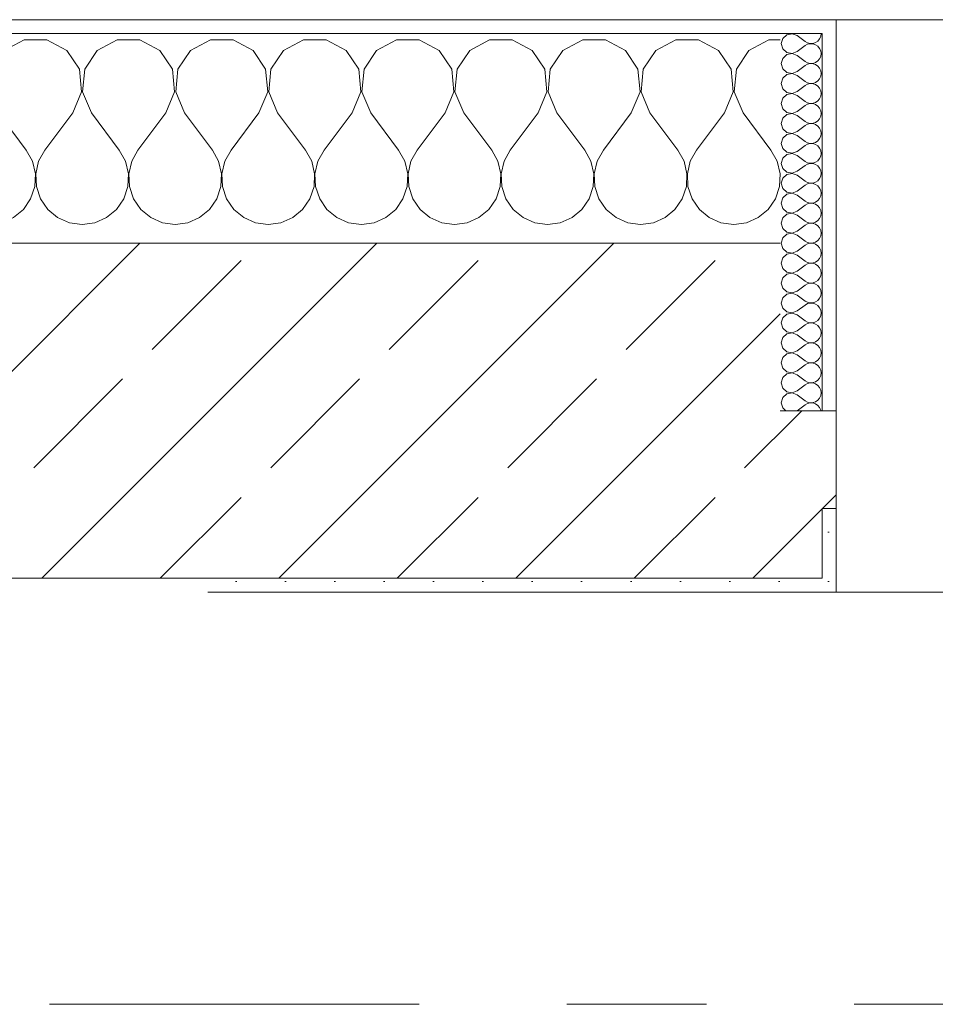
# Model space of a CAD drawing. Header units: metres. Extents: x -3.6 to 65.4, y -11 to 16.8.
# Tile 134 of 178: x 32.955 to 33.611, y 13.15 to 13.855. Entities that reach past the tile are written whole.
import ezdxf

# ---------------------------------------------------------------- set-up
doc = ezdxf.new("R2010")
doc.units = ezdxf.units.M
doc.header["$MEASUREMENT"] = 0
doc.linetypes.add('Strichlinie doppelt', pattern=[0.546806, 0.264583, -0.105833, 0.070556, -0.105833])
doc.layers.add('451 - Universal.Achsen Raster', color=7, linetype='Continuous')
doc.layers.add('604 - Struktur.Wand Aussen', color=7, linetype='Continuous')
pattern_1 = [(0, (0, 0), (0, 0.08660254), [0, -0.05]), (0, (0.025, 0.0433), (0, 0.08660254), [0, -0.05])]
pattern_2 = [(45, (0, 0), (-0.01767767, 0.01767767), [0, -0.025])]

# ---------------------------------------------------------------- blocks, each defined once
blk = doc.blocks.new('*X18')
at = {"layer": '604 - Struktur.Wand Aussen', "color": 7, "linetype": 'Continuous', "lineweight": 5}
for p, q in [((32.42521, 13.84066), (32.4109, 13.83299)), ((32.44145, 13.84066), (32.42521, 13.84066)), ((32.45576, 13.83299), (32.44145, 13.84066)), ((32.49188, 13.84066), (32.47757, 13.83299)), ((32.50812, 13.84066), (32.49188, 13.84066)), ((32.52243, 13.83299), (32.50812, 13.84066)), ((32.55855, 13.84066), (32.54424, 13.83299)), ((32.57479, 13.84066), (32.55855, 13.84066)), ((32.5891, 13.83299), (32.57479, 13.84066)), ((32.62521, 13.84066), (32.6109, 13.83299)), ((32.64145, 13.84066), (32.62521, 13.84066)), ((32.65576, 13.83299), (32.64145, 13.84066)), ((32.69188, 13.84066), (32.67757, 13.83299)), ((32.70812, 13.84066), (32.69188, 13.84066)), ((32.72243, 13.83299), (32.70812, 13.84066)), ((32.75855, 13.84066), (32.74424, 13.83299)), ((32.77479, 13.84066), (32.75855, 13.84066)), ((32.7891, 13.83299), (32.77479, 13.84066)), ((32.82521, 13.84066), (32.8109, 13.83299)), ((32.84145, 13.84066), (32.82521, 13.84066)), ((32.85576, 13.83299), (32.84145, 13.84066)), ((32.89188, 13.84066), (32.87757, 13.83299)), ((32.90812, 13.84066), (32.89188, 13.84066)), ((32.92243, 13.83299), (32.90812, 13.84066)), ((32.95855, 13.84066), (32.94424, 13.83299)), ((32.97479, 13.84066), (32.95855, 13.84066)), ((32.9891, 13.83299), (32.97479, 13.84066)), ((33.02521, 13.84066), (33.0109, 13.83299)), ((33.04145, 13.84066), (33.02521, 13.84066)), ((33.05576, 13.83299), (33.04145, 13.84066)), ((33.09188, 13.84066), (33.07757, 13.83299)), ((33.10812, 13.84066), (33.09188, 13.84066)), ((33.12243, 13.83299), (33.10812, 13.84066)), ((33.15855, 13.84066), (33.14424, 13.83299)), ((33.17479, 13.84066), (33.15855, 13.84066)), ((33.1891, 13.83299), (33.17479, 13.84066)), ((33.22521, 13.84066), (33.2109, 13.83299)), ((33.24145, 13.84066), (33.22521, 13.84066)), ((33.25576, 13.83299), (33.24145, 13.84066)), ((33.29188, 13.84066), (33.27757, 13.83299)), ((33.30812, 13.84066), (33.29188, 13.84066)), ((33.32243, 13.83299), (33.30812, 13.84066)), ((33.35855, 13.84066), (33.34424, 13.83299)), ((33.37479, 13.84066), (33.35855, 13.84066)), ((33.3891, 13.83299), (33.37479, 13.84066)), ((33.42521, 13.84066), (33.4109, 13.83299)), ((33.44145, 13.84066), (33.42521, 13.84066)), ((33.45576, 13.83299), (33.44145, 13.84066)), ((33.49188, 13.84066), (33.47757, 13.83299)), ((33.5, 13.84066), (33.49188, 13.84066)), ((32.3891, 13.83299), (32.38, 13.83787)), ((32.39808, 13.81947), (32.3891, 13.83299)), ((32.4109, 13.83299), (32.40192, 13.81947)), ((32.46475, 13.81947), (32.45576, 13.83299)), ((32.47757, 13.83299), (32.46858, 13.81947)), ((32.53142, 13.81947), (32.52243, 13.83299)), ((32.54424, 13.83299), (32.53525, 13.81947)), ((32.59808, 13.81947), (32.5891, 13.83299)), ((32.6109, 13.83299), (32.60192, 13.81947)), ((32.66475, 13.81947), (32.65576, 13.83299)), ((32.67757, 13.83299), (32.66858, 13.81947)), ((32.73142, 13.81947), (32.72243, 13.83299)), ((32.74424, 13.83299), (32.73525, 13.81947)), ((32.79808, 13.81947), (32.7891, 13.83299)), ((32.8109, 13.83299), (32.80192, 13.81947)), ((32.86475, 13.81947), (32.85576, 13.83299)), ((32.87757, 13.83299), (32.86858, 13.81947)), ((32.93142, 13.81947), (32.92243, 13.83299)), ((32.94424, 13.83299), (32.93525, 13.81947)), ((32.99808, 13.81947), (32.9891, 13.83299)), ((33.0109, 13.83299), (33.00192, 13.81947)), ((33.06475, 13.81947), (33.05576, 13.83299)), ((33.07757, 13.83299), (33.06858, 13.81947)), ((33.13142, 13.81947), (33.12243, 13.83299)), ((33.14424, 13.83299), (33.13525, 13.81947)), ((33.19808, 13.81947), (33.1891, 13.83299)), ((33.2109, 13.83299), (33.20192, 13.81947)), ((33.26475, 13.81947), (33.25576, 13.83299)), ((33.27757, 13.83299), (33.26858, 13.81947)), ((33.33142, 13.81947), (33.32243, 13.83299)), ((33.34424, 13.83299), (33.33525, 13.81947)), ((33.39808, 13.81947), (33.3891, 13.83299)), ((33.4109, 13.83299), (33.40192, 13.81947)), ((33.46475, 13.81947), (33.45576, 13.83299)), ((33.47757, 13.83299), (33.46858, 13.81947)), ((32.39962, 13.8033), (32.39808, 13.81947)), ((32.40192, 13.81947), (32.40038, 13.8033)), ((32.46629, 13.8033), (32.46475, 13.81947)), ((32.46858, 13.81947), (32.46705, 13.8033)), ((32.53295, 13.8033), (32.53142, 13.81947)), ((32.53525, 13.81947), (32.53371, 13.8033)), ((32.59962, 13.8033), (32.59808, 13.81947)), ((32.60192, 13.81947), (32.60038, 13.8033)), ((32.66629, 13.8033), (32.66475, 13.81947)), ((32.66858, 13.81947), (32.66705, 13.8033)), ((32.73295, 13.8033), (32.73142, 13.81947)), ((32.73525, 13.81947), (32.73371, 13.8033)), ((32.79962, 13.8033), (32.79808, 13.81947)), ((32.80192, 13.81947), (32.80038, 13.8033)), ((32.86629, 13.8033), (32.86475, 13.81947)), ((32.86858, 13.81947), (32.86705, 13.8033)), ((32.93295, 13.8033), (32.93142, 13.81947)), ((32.93525, 13.81947), (32.93371, 13.8033)), ((32.99962, 13.8033), (32.99808, 13.81947)), ((33.00192, 13.81947), (33.00038, 13.8033)), ((33.06629, 13.8033), (33.06475, 13.81947)), ((33.06858, 13.81947), (33.06705, 13.8033)), ((33.13295, 13.8033), (33.13142, 13.81947)), ((33.13525, 13.81947), (33.13371, 13.8033)), ((33.19962, 13.8033), (33.19808, 13.81947)), ((33.20192, 13.81947), (33.20038, 13.8033)), ((33.26629, 13.8033), (33.26475, 13.81947)), ((33.26858, 13.81947), (33.26705, 13.8033)), ((33.33295, 13.8033), (33.33142, 13.81947)), ((33.33525, 13.81947), (33.33371, 13.8033)), ((33.39962, 13.8033), (33.39808, 13.81947)), ((33.40192, 13.81947), (33.40038, 13.8033)), ((33.46629, 13.8033), (33.46475, 13.81947)), ((33.46858, 13.81947), (33.46705, 13.8033)), ((32.39333, 13.78833), (32.39962, 13.8033)), ((32.40038, 13.8033), (32.40667, 13.78833)), ((32.46, 13.78833), (32.46629, 13.8033)), ((32.46705, 13.8033), (32.47333, 13.78833)), ((32.52667, 13.78833), (32.53295, 13.8033)), ((32.53371, 13.8033), (32.54, 13.78833)), ((32.59333, 13.78833), (32.59962, 13.8033)), ((32.60038, 13.8033), (32.60667, 13.78833)), ((32.66, 13.78833), (32.66629, 13.8033)), ((32.66705, 13.8033), (32.67333, 13.78833)), ((32.72667, 13.78833), (32.73295, 13.8033)), ((32.73371, 13.8033), (32.74, 13.78833)), ((32.79333, 13.78833), (32.79962, 13.8033)), ((32.80038, 13.8033), (32.80667, 13.78833)), ((32.86, 13.78833), (32.86629, 13.8033)), ((32.86705, 13.8033), (32.87333, 13.78833)), ((32.92667, 13.78833), (32.93295, 13.8033)), ((32.93371, 13.8033), (32.94, 13.78833)), ((32.99333, 13.78833), (32.99962, 13.8033)), ((33.00038, 13.8033), (33.00667, 13.78833)), ((33.06, 13.78833), (33.06629, 13.8033)), ((33.06705, 13.8033), (33.07333, 13.78833)), ((33.12667, 13.78833), (33.13295, 13.8033)), ((33.13371, 13.8033), (33.14, 13.78833)), ((33.19333, 13.78833), (33.19962, 13.8033)), ((33.20038, 13.8033), (33.20667, 13.78833)), ((33.26, 13.78833), (33.26629, 13.8033)), ((33.26705, 13.8033), (33.27333, 13.78833)), ((33.32667, 13.78833), (33.33295, 13.8033)), ((33.33371, 13.8033), (33.34, 13.78833)), ((33.39333, 13.78833), (33.39962, 13.8033)), ((33.40038, 13.8033), (33.40667, 13.78833)), ((33.46, 13.78833), (33.46629, 13.8033)), ((33.46705, 13.8033), (33.47333, 13.78833)), ((32.39333, 13.78833), (32.38, 13.77056)), ((32.40667, 13.78833), (32.42667, 13.76167)), ((32.46, 13.78833), (32.44, 13.76167)), ((32.47333, 13.78833), (32.49333, 13.76167)), ((32.52667, 13.78833), (32.50667, 13.76167)), ((32.54, 13.78833), (32.56, 13.76167)), ((32.59333, 13.78833), (32.57333, 13.76167)), ((32.60667, 13.78833), (32.62667, 13.76167)), ((32.66, 13.78833), (32.64, 13.76167)), ((32.67333, 13.78833), (32.69333, 13.76167)), ((32.72667, 13.78833), (32.70667, 13.76167)), ((32.74, 13.78833), (32.76, 13.76167)), ((32.79333, 13.78833), (32.77333, 13.76167)), ((32.80667, 13.78833), (32.82667, 13.76167)), ((32.86, 13.78833), (32.84, 13.76167)), ((32.87333, 13.78833), (32.89333, 13.76167)), ((32.92667, 13.78833), (32.90667, 13.76167)), ((32.94, 13.78833), (32.96, 13.76167)), ((32.99333, 13.78833), (32.97333, 13.76167)), ((33.00667, 13.78833), (33.02667, 13.76167)), ((33.06, 13.78833), (33.04, 13.76167)), ((33.07333, 13.78833), (33.09333, 13.76167)), ((33.12667, 13.78833), (33.10667, 13.76167)), ((33.14, 13.78833), (33.16, 13.76167)), ((33.19333, 13.78833), (33.17333, 13.76167)), ((33.20667, 13.78833), (33.22667, 13.76167)), ((33.26, 13.78833), (33.24, 13.76167)), ((33.27333, 13.78833), (33.29333, 13.76167)), ((33.32667, 13.78833), (33.30667, 13.76167)), ((33.34, 13.78833), (33.36, 13.76167)), ((33.39333, 13.78833), (33.37333, 13.76167)), ((33.40667, 13.78833), (33.42667, 13.76167)), ((33.46, 13.78833), (33.44, 13.76167)), ((33.47333, 13.78833), (33.49333, 13.76167)), ((32.43112, 13.75362), (32.42667, 13.76167)), ((32.44, 13.76167), (32.43555, 13.75362)), ((32.49778, 13.75362), (32.49333, 13.76167)), ((32.50667, 13.76167), (32.50222, 13.75362)), ((32.56445, 13.75362), (32.56, 13.76167)), ((32.57333, 13.76167), (32.56888, 13.75362)), ((32.63112, 13.75362), (32.62667, 13.76167)), ((32.64, 13.76167), (32.63555, 13.75362)), ((32.69778, 13.75362), (32.69333, 13.76167)), ((32.70667, 13.76167), (32.70222, 13.75362)), ((32.76445, 13.75362), (32.76, 13.76167)), ((32.77333, 13.76167), (32.76888, 13.75362)), ((32.83112, 13.75362), (32.82667, 13.76167)), ((32.84, 13.76167), (32.83555, 13.75362)), ((32.89778, 13.75362), (32.89333, 13.76167)), ((32.90667, 13.76167), (32.90222, 13.75362)), ((32.96445, 13.75362), (32.96, 13.76167)), ((32.97333, 13.76167), (32.96888, 13.75362)), ((33.03112, 13.75362), (33.02667, 13.76167)), ((33.04, 13.76167), (33.03555, 13.75362)), ((33.09778, 13.75362), (33.09333, 13.76167)), ((33.10667, 13.76167), (33.10222, 13.75362)), ((33.16445, 13.75362), (33.16, 13.76167)), ((33.17333, 13.76167), (33.16888, 13.75362)), ((33.23112, 13.75362), (33.22667, 13.76167)), ((33.24, 13.76167), (33.23555, 13.75362)), ((33.29778, 13.75362), (33.29333, 13.76167)), ((33.30667, 13.76167), (33.30222, 13.75362)), ((33.36445, 13.75362), (33.36, 13.76167)), ((33.37333, 13.76167), (33.36888, 13.75362)), ((33.43112, 13.75362), (33.42667, 13.76167)), ((33.44, 13.76167), (33.43555, 13.75362)), ((33.49778, 13.75362), (33.49333, 13.76167)), ((32.4332, 13.74466), (32.43112, 13.75362)), ((32.43555, 13.75362), (32.43347, 13.74466)), ((32.49987, 13.74466), (32.49778, 13.75362)), ((32.50222, 13.75362), (32.50013, 13.74466)), ((32.56653, 13.74466), (32.56445, 13.75362)), ((32.56888, 13.75362), (32.5668, 13.74466)), ((32.6332, 13.74466), (32.63112, 13.75362)), ((32.63555, 13.75362), (32.63347, 13.74466)), ((32.69987, 13.74466), (32.69778, 13.75362)), ((32.70222, 13.75362), (32.70013, 13.74466)), ((32.76653, 13.74466), (32.76445, 13.75362)), ((32.76888, 13.75362), (32.7668, 13.74466)), ((32.8332, 13.74466), (32.83112, 13.75362)), ((32.83555, 13.75362), (32.83347, 13.74466)), ((32.89987, 13.74466), (32.89778, 13.75362)), ((32.90222, 13.75362), (32.90013, 13.74466)), ((32.96653, 13.74466), (32.96445, 13.75362)), ((32.96888, 13.75362), (32.9668, 13.74466)), ((33.0332, 13.74466), (33.03112, 13.75362)), ((33.03555, 13.75362), (33.03347, 13.74466)), ((33.09987, 13.74466), (33.09778, 13.75362)), ((33.10222, 13.75362), (33.10013, 13.74466)), ((33.16653, 13.74466), (33.16445, 13.75362)), ((33.16888, 13.75362), (33.1668, 13.74466)), ((33.2332, 13.74466), (33.23112, 13.75362)), ((33.23555, 13.75362), (33.23347, 13.74466)), ((33.29987, 13.74466), (33.29778, 13.75362)), ((33.30222, 13.75362), (33.30013, 13.74466)), ((33.36653, 13.74466), (33.36445, 13.75362)), ((33.36888, 13.75362), (33.3668, 13.74466)), ((33.4332, 13.74466), (33.43112, 13.75362)), ((33.43555, 13.75362), (33.43347, 13.74466)), ((33.49987, 13.74466), (33.49778, 13.75362)), ((32.43275, 13.73547), (32.4332, 13.74466)), ((32.43347, 13.74466), (32.43391, 13.73547)), ((32.49942, 13.73547), (32.49987, 13.74466)), ((32.50013, 13.74466), (32.50058, 13.73547)), ((32.56609, 13.73547), (32.56653, 13.74466)), ((32.5668, 13.74466), (32.56725, 13.73547)), ((32.63275, 13.73547), (32.6332, 13.74466)), ((32.63347, 13.74466), (32.63391, 13.73547)), ((32.69942, 13.73547), (32.69987, 13.74466)), ((32.70013, 13.74466), (32.70058, 13.73547)), ((32.76609, 13.73547), (32.76653, 13.74466)), ((32.7668, 13.74466), (32.76725, 13.73547)), ((32.83275, 13.73547), (32.8332, 13.74466)), ((32.83347, 13.74466), (32.83391, 13.73547)), ((32.89942, 13.73547), (32.89987, 13.74466)), ((32.90013, 13.74466), (32.90058, 13.73547)), ((32.96609, 13.73547), (32.96653, 13.74466)), ((32.9668, 13.74466), (32.96725, 13.73547)), ((33.03275, 13.73547), (33.0332, 13.74466)), ((33.03347, 13.74466), (33.03391, 13.73547)), ((33.09942, 13.73547), (33.09987, 13.74466)), ((33.10013, 13.74466), (33.10058, 13.73547)), ((33.16609, 13.73547), (33.16653, 13.74466)), ((33.1668, 13.74466), (33.16725, 13.73547)), ((33.23275, 13.73547), (33.2332, 13.74466)), ((33.23347, 13.74466), (33.23391, 13.73547)), ((33.29942, 13.73547), (33.29987, 13.74466)), ((33.30013, 13.74466), (33.30058, 13.73547)), ((33.36609, 13.73547), (33.36653, 13.74466)), ((33.3668, 13.74466), (33.36725, 13.73547)), ((33.43275, 13.73547), (33.4332, 13.74466)), ((33.43347, 13.74466), (33.43391, 13.73547)), ((33.49942, 13.73547), (33.49987, 13.74466)), ((32.42981, 13.72676), (32.43275, 13.73547)), ((32.43391, 13.73547), (32.43685, 13.72676)), ((32.49648, 13.72676), (32.49942, 13.73547)), ((32.50058, 13.73547), (32.50352, 13.72676)), ((32.56315, 13.72676), (32.56609, 13.73547)), ((32.56725, 13.73547), (32.57019, 13.72676)), ((32.62981, 13.72676), (32.63275, 13.73547)), ((32.63391, 13.73547), (32.63685, 13.72676)), ((32.69648, 13.72676), (32.69942, 13.73547)), ((32.70058, 13.73547), (32.70352, 13.72676)), ((32.76315, 13.72676), (32.76609, 13.73547)), ((32.76725, 13.73547), (32.77019, 13.72676)), ((32.82981, 13.72676), (32.83275, 13.73547)), ((32.83391, 13.73547), (32.83685, 13.72676)), ((32.89648, 13.72676), (32.89942, 13.73547)), ((32.90058, 13.73547), (32.90352, 13.72676)), ((32.96315, 13.72676), (32.96609, 13.73547)), ((32.96725, 13.73547), (32.97019, 13.72676)), ((33.02981, 13.72676), (33.03275, 13.73547)), ((33.03391, 13.73547), (33.03685, 13.72676)), ((33.09648, 13.72676), (33.09942, 13.73547)), ((33.10058, 13.73547), (33.10352, 13.72676)), ((33.16315, 13.72676), (33.16609, 13.73547)), ((33.16725, 13.73547), (33.17019, 13.72676)), ((33.22981, 13.72676), (33.23275, 13.73547)), ((33.23391, 13.73547), (33.23685, 13.72676)), ((33.29648, 13.72676), (33.29942, 13.73547)), ((33.30058, 13.73547), (33.30352, 13.72676)), ((33.36315, 13.72676), (33.36609, 13.73547)), ((33.36725, 13.73547), (33.37019, 13.72676)), ((33.42981, 13.72676), (33.43275, 13.73547)), ((33.43391, 13.73547), (33.43685, 13.72676)), ((33.49648, 13.72676), (33.49942, 13.73547)), ((32.42461, 13.71918), (32.42981, 13.72676)), ((32.43685, 13.72676), (32.44206, 13.71918)), ((32.49127, 13.71918), (32.49648, 13.72676)), ((32.50352, 13.72676), (32.50873, 13.71918)), ((32.55794, 13.71918), (32.56315, 13.72676)), ((32.57019, 13.72676), (32.57539, 13.71918)), ((32.62461, 13.71918), (32.62981, 13.72676)), ((32.63685, 13.72676), (32.64206, 13.71918)), ((32.69127, 13.71918), (32.69648, 13.72676)), ((32.70352, 13.72676), (32.70873, 13.71918)), ((32.75794, 13.71918), (32.76315, 13.72676)), ((32.77019, 13.72676), (32.77539, 13.71918)), ((32.82461, 13.71918), (32.82981, 13.72676)), ((32.83685, 13.72676), (32.84206, 13.71918)), ((32.89127, 13.71918), (32.89648, 13.72676)), ((32.90352, 13.72676), (32.90873, 13.71918)), ((32.95794, 13.71918), (32.96315, 13.72676)), ((32.97019, 13.72676), (32.97539, 13.71918)), ((33.02461, 13.71918), (33.02981, 13.72676)), ((33.03685, 13.72676), (33.04206, 13.71918)), ((33.09127, 13.71918), (33.09648, 13.72676)), ((33.10352, 13.72676), (33.10873, 13.71918)), ((33.15794, 13.71918), (33.16315, 13.72676)), ((33.17019, 13.72676), (33.17539, 13.71918)), ((33.22461, 13.71918), (33.22981, 13.72676)), ((33.23685, 13.72676), (33.24206, 13.71918)), ((33.29127, 13.71918), (33.29648, 13.72676)), ((33.30352, 13.72676), (33.30873, 13.71918)), ((33.35794, 13.71918), (33.36315, 13.72676)), ((33.37019, 13.72676), (33.37539, 13.71918)), ((33.42461, 13.71918), (33.42981, 13.72676)), ((33.43685, 13.72676), (33.44206, 13.71918)), ((33.49127, 13.71918), (33.49648, 13.72676)), ((32.38, 13.71536), (32.38248, 13.71331)), ((32.38248, 13.71331), (32.39089, 13.7096)), ((32.40911, 13.7096), (32.41752, 13.71331)), ((32.41752, 13.71331), (32.42461, 13.71918)), ((32.44206, 13.71918), (32.44914, 13.71331)), ((32.44914, 13.71331), (32.45756, 13.7096)), ((32.47578, 13.7096), (32.48419, 13.71331)), ((32.48419, 13.71331), (32.49127, 13.71918)), ((32.50873, 13.71918), (32.51581, 13.71331)), ((32.51581, 13.71331), (32.52422, 13.7096)), ((32.54244, 13.7096), (32.55086, 13.71331)), ((32.55086, 13.71331), (32.55794, 13.71918)), ((32.57539, 13.71918), (32.58248, 13.71331)), ((32.58248, 13.71331), (32.59089, 13.7096)), ((32.60911, 13.7096), (32.61752, 13.71331)), ((32.61752, 13.71331), (32.62461, 13.71918)), ((32.64206, 13.71918), (32.64914, 13.71331)), ((32.64914, 13.71331), (32.65756, 13.7096)), ((32.67578, 13.7096), (32.68419, 13.71331)), ((32.68419, 13.71331), (32.69127, 13.71918)), ((32.70873, 13.71918), (32.71581, 13.71331)), ((32.71581, 13.71331), (32.72422, 13.7096)), ((32.74244, 13.7096), (32.75086, 13.71331)), ((32.75086, 13.71331), (32.75794, 13.71918)), ((32.77539, 13.71918), (32.78248, 13.71331)), ((32.78248, 13.71331), (32.79089, 13.7096)), ((32.80911, 13.7096), (32.81752, 13.71331)), ((32.81752, 13.71331), (32.82461, 13.71918)), ((32.84206, 13.71918), (32.84914, 13.71331)), ((32.84914, 13.71331), (32.85756, 13.7096)), ((32.87578, 13.7096), (32.88419, 13.71331)), ((32.88419, 13.71331), (32.89127, 13.71918)), ((32.90873, 13.71918), (32.91581, 13.71331)), ((32.91581, 13.71331), (32.92422, 13.7096)), ((32.94244, 13.7096), (32.95086, 13.71331)), ((32.95086, 13.71331), (32.95794, 13.71918)), ((32.97539, 13.71918), (32.98248, 13.71331)), ((32.98248, 13.71331), (32.99089, 13.7096)), ((33.00911, 13.7096), (33.01752, 13.71331)), ((33.01752, 13.71331), (33.02461, 13.71918)), ((33.04206, 13.71918), (33.04914, 13.71331)), ((33.04914, 13.71331), (33.05756, 13.7096)), ((33.07578, 13.7096), (33.08419, 13.71331)), ((33.08419, 13.71331), (33.09127, 13.71918)), ((33.10873, 13.71918), (33.11581, 13.71331)), ((33.11581, 13.71331), (33.12422, 13.7096)), ((33.14244, 13.7096), (33.15086, 13.71331)), ((33.15086, 13.71331), (33.15794, 13.71918)), ((33.17539, 13.71918), (33.18248, 13.71331)), ((33.18248, 13.71331), (33.19089, 13.7096)), ((33.20911, 13.7096), (33.21752, 13.71331)), ((33.21752, 13.71331), (33.22461, 13.71918)), ((33.24206, 13.71918), (33.24914, 13.71331)), ((33.24914, 13.71331), (33.25756, 13.7096)), ((33.27578, 13.7096), (33.28419, 13.71331)), ((33.28419, 13.71331), (33.29127, 13.71918)), ((33.30873, 13.71918), (33.31581, 13.71331)), ((33.31581, 13.71331), (33.32422, 13.7096)), ((33.34244, 13.7096), (33.35086, 13.71331)), ((33.35086, 13.71331), (33.35794, 13.71918)), ((33.37539, 13.71918), (33.38248, 13.71331)), ((33.38248, 13.71331), (33.39089, 13.7096)), ((33.40911, 13.7096), (33.41752, 13.71331)), ((33.41752, 13.71331), (33.42461, 13.71918)), ((33.44206, 13.71918), (33.44914, 13.71331)), ((33.44914, 13.71331), (33.45756, 13.7096)), ((33.47578, 13.7096), (33.48419, 13.71331)), ((33.48419, 13.71331), (33.49127, 13.71918)), ((32.39089, 13.7096), (32.4, 13.70833)), ((32.4, 13.70833), (32.40911, 13.7096)), ((32.45756, 13.7096), (32.46667, 13.70833)), ((32.46667, 13.70833), (32.47578, 13.7096)), ((32.52422, 13.7096), (32.53333, 13.70833)), ((32.53333, 13.70833), (32.54244, 13.7096)), ((32.59089, 13.7096), (32.6, 13.70833)), ((32.6, 13.70833), (32.60911, 13.7096)), ((32.65756, 13.7096), (32.66667, 13.70833)), ((32.66667, 13.70833), (32.67578, 13.7096)), ((32.72422, 13.7096), (32.73333, 13.70833)), ((32.73333, 13.70833), (32.74244, 13.7096)), ((32.79089, 13.7096), (32.8, 13.70833)), ((32.8, 13.70833), (32.80911, 13.7096)), ((32.85756, 13.7096), (32.86667, 13.70833)), ((32.86667, 13.70833), (32.87578, 13.7096)), ((32.92422, 13.7096), (32.93333, 13.70833)), ((32.93333, 13.70833), (32.94244, 13.7096)), ((32.99089, 13.7096), (33, 13.70833)), ((33, 13.70833), (33.00911, 13.7096)), ((33.05756, 13.7096), (33.06667, 13.70833)), ((33.06667, 13.70833), (33.07578, 13.7096)), ((33.12422, 13.7096), (33.13333, 13.70833)), ((33.13333, 13.70833), (33.14244, 13.7096)), ((33.19089, 13.7096), (33.2, 13.70833)), ((33.2, 13.70833), (33.20911, 13.7096)), ((33.25756, 13.7096), (33.26667, 13.70833)), ((33.26667, 13.70833), (33.27578, 13.7096)), ((33.32422, 13.7096), (33.33333, 13.70833)), ((33.33333, 13.70833), (33.34244, 13.7096)), ((33.39089, 13.7096), (33.4, 13.70833)), ((33.4, 13.70833), (33.40911, 13.7096)), ((33.45756, 13.7096), (33.46667, 13.70833)), ((33.46667, 13.70833), (33.47578, 13.7096))]:
    blk.add_line(p, q, dxfattribs=at)
blk = doc.blocks.new('*X45')
at = {"layer": '604 - Struktur.Wand Aussen', "color": 7, "linetype": 'Continuous', "lineweight": 5}
for p, q in [((33.50178, 13.84161), (33.50071, 13.83786)), ((33.50466, 13.84425), (33.50178, 13.84161)), ((33.5085, 13.84497), (33.50466, 13.84425)), ((33.51214, 13.84357), (33.5085, 13.84497)), ((33.51214, 13.84357), (33.51786, 13.83929)), ((33.52534, 13.83861), (33.52696, 13.83973)), ((33.52696, 13.83973), (33.52822, 13.84124)), ((33.52822, 13.84124), (33.52901, 13.84305)), ((33.52901, 13.84305), (33.52929, 13.845)), ((33.50071, 13.83786), (33.50178, 13.8341)), ((33.50178, 13.8341), (33.50466, 13.83147)), ((33.51214, 13.83214), (33.51786, 13.83643)), ((33.51786, 13.83929), (33.51958, 13.83833)), ((33.51958, 13.83738), (33.51786, 13.83643)), ((33.51958, 13.83833), (33.5215, 13.83789)), ((33.5215, 13.83783), (33.51958, 13.83738)), ((33.5215, 13.83789), (33.52347, 13.83798)), ((33.52347, 13.83773), (33.5215, 13.83783)), ((33.52347, 13.83798), (33.52534, 13.83861)), ((33.52534, 13.8371), (33.52347, 13.83773)), ((33.52696, 13.83599), (33.52534, 13.8371)), ((33.52822, 13.83447), (33.52696, 13.83599)), ((33.52901, 13.83267), (33.52822, 13.83447)), ((33.52929, 13.83071), (33.52901, 13.83267)), ((33.50178, 13.82733), (33.50071, 13.82357)), ((33.50466, 13.82996), (33.50178, 13.82733)), ((33.50466, 13.83147), (33.5085, 13.83074)), ((33.5085, 13.83069), (33.50466, 13.82996)), ((33.5085, 13.83074), (33.51214, 13.83214)), ((33.51214, 13.82929), (33.5085, 13.83069)), ((33.51214, 13.82929), (33.51786, 13.825)), ((33.52534, 13.82433), (33.52696, 13.82544)), ((33.52696, 13.82544), (33.52822, 13.82696)), ((33.52822, 13.82696), (33.52901, 13.82876)), ((33.52901, 13.82876), (33.52929, 13.83071)), ((33.50071, 13.82357), (33.50178, 13.81982)), ((33.50178, 13.81982), (33.50466, 13.81718)), ((33.51214, 13.81786), (33.51786, 13.82214)), ((33.51786, 13.825), (33.51958, 13.82405)), ((33.51958, 13.8231), (33.51786, 13.82214)), ((33.51958, 13.82405), (33.5215, 13.8236)), ((33.5215, 13.82354), (33.51958, 13.8231)), ((33.5215, 13.8236), (33.52347, 13.8237)), ((33.52347, 13.82345), (33.5215, 13.82354)), ((33.52347, 13.8237), (33.52534, 13.82433)), ((33.52534, 13.82282), (33.52347, 13.82345)), ((33.52696, 13.8217), (33.52534, 13.82282)), ((33.52822, 13.82018), (33.52696, 13.8217)), ((33.52901, 13.81838), (33.52822, 13.82018)), ((33.52929, 13.81643), (33.52901, 13.81838)), ((33.50178, 13.81304), (33.50071, 13.80929)), ((33.50466, 13.81567), (33.50178, 13.81304)), ((33.50466, 13.81718), (33.5085, 13.81646)), ((33.5085, 13.8164), (33.50466, 13.81567)), ((33.5085, 13.81646), (33.51214, 13.81786)), ((33.51214, 13.815), (33.5085, 13.8164)), ((33.51214, 13.815), (33.51786, 13.81071)), ((33.52696, 13.81116), (33.52822, 13.81267)), ((33.52822, 13.81267), (33.52901, 13.81448)), ((33.52901, 13.81448), (33.52929, 13.81643)), ((33.50071, 13.80929), (33.50178, 13.80553)), ((33.50178, 13.80553), (33.50466, 13.8029)), ((33.51214, 13.80357), (33.51786, 13.80786)), ((33.51786, 13.81071), (33.51958, 13.80976)), ((33.51958, 13.80881), (33.51786, 13.80786)), ((33.51958, 13.80976), (33.5215, 13.80931)), ((33.5215, 13.80926), (33.51958, 13.80881)), ((33.5215, 13.80931), (33.52347, 13.80941)), ((33.52347, 13.80916), (33.5215, 13.80926)), ((33.52347, 13.80941), (33.52534, 13.81004)), ((33.52534, 13.80853), (33.52347, 13.80916)), ((33.52534, 13.81004), (33.52696, 13.81116)), ((33.52696, 13.80742), (33.52534, 13.80853)), ((33.52822, 13.8059), (33.52696, 13.80742)), ((33.52901, 13.80409), (33.52822, 13.8059)), ((33.50178, 13.79876), (33.50071, 13.795)), ((33.50466, 13.80139), (33.50178, 13.79876)), ((33.50466, 13.8029), (33.5085, 13.80217)), ((33.5085, 13.80211), (33.50466, 13.80139)), ((33.5085, 13.80217), (33.51214, 13.80357)), ((33.51214, 13.80071), (33.5085, 13.80211)), ((33.51214, 13.80071), (33.51786, 13.79643)), ((33.52696, 13.79687), (33.52822, 13.79839)), ((33.52822, 13.79839), (33.52901, 13.80019)), ((33.52929, 13.80214), (33.52901, 13.80409)), ((33.52901, 13.80019), (33.52929, 13.80214)), ((33.50071, 13.795), (33.50178, 13.79124)), ((33.50178, 13.79124), (33.50466, 13.78861)), ((33.51214, 13.78929), (33.51786, 13.79357)), ((33.51786, 13.79643), (33.51958, 13.79547)), ((33.51958, 13.79453), (33.51786, 13.79357)), ((33.51958, 13.79547), (33.5215, 13.79503)), ((33.5215, 13.79497), (33.51958, 13.79453)), ((33.5215, 13.79503), (33.52347, 13.79512)), ((33.52347, 13.79488), (33.5215, 13.79497)), ((33.52347, 13.79512), (33.52534, 13.79575)), ((33.52534, 13.79425), (33.52347, 13.79488)), ((33.52534, 13.79575), (33.52696, 13.79687)), ((33.52696, 13.79313), (33.52534, 13.79425)), ((33.52822, 13.79161), (33.52696, 13.79313)), ((33.52901, 13.78981), (33.52822, 13.79161)), ((33.50178, 13.78447), (33.50071, 13.78071)), ((33.50466, 13.7871), (33.50178, 13.78447)), ((33.50466, 13.78861), (33.5085, 13.78789)), ((33.5085, 13.78783), (33.50466, 13.7871)), ((33.5085, 13.78789), (33.51214, 13.78929)), ((33.51214, 13.78643), (33.5085, 13.78783)), ((33.51214, 13.78643), (33.51786, 13.78214)), ((33.52696, 13.78258), (33.52822, 13.7841)), ((33.52822, 13.7841), (33.52901, 13.78591)), ((33.52929, 13.78786), (33.52901, 13.78981)), ((33.52901, 13.78591), (33.52929, 13.78786)), ((33.50071, 13.78071), (33.50178, 13.77696)), ((33.50178, 13.77696), (33.50466, 13.77433)), ((33.51214, 13.775), (33.51786, 13.77929)), ((33.51786, 13.78214), (33.51958, 13.78119)), ((33.51958, 13.78024), (33.51786, 13.77929)), ((33.51958, 13.78119), (33.5215, 13.78074)), ((33.5215, 13.78069), (33.51958, 13.78024)), ((33.5215, 13.78074), (33.52347, 13.78084)), ((33.52347, 13.78059), (33.5215, 13.78069)), ((33.52347, 13.78084), (33.52534, 13.78147)), ((33.52534, 13.77996), (33.52347, 13.78059)), ((33.52534, 13.78147), (33.52696, 13.78258)), ((33.52696, 13.77884), (33.52534, 13.77996)), ((33.52822, 13.77733), (33.52696, 13.77884)), ((33.52901, 13.77552), (33.52822, 13.77733)), ((33.50178, 13.77018), (33.50071, 13.76643)), ((33.50466, 13.77282), (33.50178, 13.77018)), ((33.50466, 13.77433), (33.5085, 13.7736)), ((33.5085, 13.77354), (33.50466, 13.77282)), ((33.5085, 13.7736), (33.51214, 13.775)), ((33.51214, 13.77214), (33.5085, 13.77354)), ((33.51214, 13.77214), (33.51786, 13.76786)), ((33.52696, 13.7683), (33.52822, 13.76982)), ((33.52822, 13.76982), (33.52901, 13.77162)), ((33.52929, 13.77357), (33.52901, 13.77552)), ((33.52901, 13.77162), (33.52929, 13.77357)), ((33.50071, 13.76643), (33.50178, 13.76267)), ((33.50178, 13.76267), (33.50466, 13.76004)), ((33.51214, 13.76071), (33.51786, 13.765)), ((33.51786, 13.76786), (33.51958, 13.7669)), ((33.51958, 13.76595), (33.51786, 13.765)), ((33.51958, 13.7669), (33.5215, 13.76646)), ((33.5215, 13.7664), (33.51958, 13.76595)), ((33.5215, 13.76646), (33.52347, 13.76655)), ((33.52347, 13.7663), (33.5215, 13.7664)), ((33.52347, 13.76655), (33.52534, 13.76718)), ((33.52534, 13.76567), (33.52347, 13.7663)), ((33.52534, 13.76718), (33.52696, 13.7683)), ((33.52696, 13.76456), (33.52534, 13.76567)), ((33.52822, 13.76304), (33.52696, 13.76456)), ((33.52901, 13.76124), (33.52822, 13.76304)), ((33.50178, 13.7559), (33.50071, 13.75214)), ((33.50466, 13.75853), (33.50178, 13.7559)), ((33.50466, 13.76004), (33.5085, 13.75931)), ((33.5085, 13.75926), (33.50466, 13.75853)), ((33.5085, 13.75931), (33.51214, 13.76071)), ((33.51214, 13.75786), (33.5085, 13.75926)), ((33.51214, 13.75786), (33.51786, 13.75357)), ((33.52696, 13.75401), (33.52822, 13.75553)), ((33.52822, 13.75553), (33.52901, 13.75733)), ((33.52929, 13.75929), (33.52901, 13.76124)), ((33.52901, 13.75733), (33.52929, 13.75929)), ((33.50071, 13.75214), (33.50178, 13.74839)), ((33.50178, 13.74839), (33.50466, 13.74575)), ((33.51214, 13.74643), (33.51786, 13.75071)), ((33.51786, 13.75357), (33.51958, 13.75262)), ((33.51958, 13.75167), (33.51786, 13.75071)), ((33.51958, 13.75262), (33.5215, 13.75217)), ((33.5215, 13.75211), (33.51958, 13.75167)), ((33.5215, 13.75217), (33.52347, 13.75227)), ((33.52347, 13.75202), (33.5215, 13.75211)), ((33.52347, 13.75227), (33.52534, 13.7529)), ((33.52534, 13.75139), (33.52347, 13.75202)), ((33.52534, 13.7529), (33.52696, 13.75401)), ((33.52696, 13.75027), (33.52534, 13.75139)), ((33.52822, 13.74876), (33.52696, 13.75027)), ((33.52901, 13.74695), (33.52822, 13.74876)), ((33.50178, 13.74161), (33.50071, 13.73786)), ((33.50466, 13.74425), (33.50178, 13.74161)), ((33.50466, 13.74575), (33.5085, 13.74503)), ((33.5085, 13.74497), (33.50466, 13.74425)), ((33.5085, 13.74503), (33.51214, 13.74643)), ((33.51214, 13.74357), (33.5085, 13.74497)), ((33.51214, 13.74357), (33.51786, 13.73929)), ((33.52696, 13.73973), (33.52822, 13.74124)), ((33.52822, 13.74124), (33.52901, 13.74305)), ((33.52929, 13.745), (33.52901, 13.74695)), ((33.52901, 13.74305), (33.52929, 13.745)), ((33.50071, 13.73786), (33.50178, 13.7341)), ((33.50178, 13.7341), (33.50466, 13.73147)), ((33.51214, 13.73214), (33.51786, 13.73643)), ((33.51786, 13.73929), (33.51958, 13.73833)), ((33.51958, 13.73738), (33.51786, 13.73643)), ((33.51958, 13.73833), (33.5215, 13.73789)), ((33.5215, 13.73783), (33.51958, 13.73738)), ((33.5215, 13.73789), (33.52347, 13.73798)), ((33.52347, 13.73773), (33.5215, 13.73783)), ((33.52347, 13.73798), (33.52534, 13.73861)), ((33.52534, 13.7371), (33.52347, 13.73773)), ((33.52534, 13.73861), (33.52696, 13.73973)), ((33.52696, 13.73599), (33.52534, 13.7371)), ((33.52822, 13.73447), (33.52696, 13.73599)), ((33.52901, 13.73267), (33.52822, 13.73447)), ((33.50178, 13.72733), (33.50071, 13.72357)), ((33.50466, 13.72996), (33.50178, 13.72733)), ((33.50466, 13.73147), (33.5085, 13.73074)), ((33.5085, 13.73069), (33.50466, 13.72996)), ((33.5085, 13.73074), (33.51214, 13.73214)), ((33.51214, 13.72929), (33.5085, 13.73069)), ((33.51214, 13.72929), (33.51786, 13.725)), ((33.52696, 13.72544), (33.52822, 13.72696)), ((33.52822, 13.72696), (33.52901, 13.72876)), ((33.52929, 13.73071), (33.52901, 13.73267)), ((33.52901, 13.72876), (33.52929, 13.73071)), ((33.50071, 13.72357), (33.50178, 13.71982)), ((33.50178, 13.71982), (33.50466, 13.71718)), ((33.51214, 13.71786), (33.51786, 13.72214)), ((33.51786, 13.725), (33.51958, 13.72405)), ((33.51958, 13.7231), (33.51786, 13.72214)), ((33.51958, 13.72405), (33.5215, 13.7236)), ((33.5215, 13.72354), (33.51958, 13.7231)), ((33.5215, 13.7236), (33.52347, 13.7237)), ((33.52347, 13.72345), (33.5215, 13.72354)), ((33.52347, 13.7237), (33.52534, 13.72433)), ((33.52534, 13.72282), (33.52347, 13.72345)), ((33.52534, 13.72433), (33.52696, 13.72544)), ((33.52696, 13.7217), (33.52534, 13.72282)), ((33.52822, 13.72018), (33.52696, 13.7217)), ((33.52901, 13.71838), (33.52822, 13.72018)), ((33.50178, 13.71304), (33.50071, 13.70929)), ((33.50466, 13.71567), (33.50178, 13.71304)), ((33.50466, 13.71718), (33.5085, 13.71646)), ((33.5085, 13.7164), (33.50466, 13.71567)), ((33.5085, 13.71646), (33.51214, 13.71786)), ((33.51214, 13.715), (33.5085, 13.7164)), ((33.51214, 13.715), (33.51786, 13.71071)), ((33.52696, 13.71116), (33.52822, 13.71267)), ((33.52822, 13.71267), (33.52901, 13.71448)), ((33.52929, 13.71643), (33.52901, 13.71838)), ((33.52901, 13.71448), (33.52929, 13.71643)), ((33.50071, 13.70929), (33.50178, 13.70553)), ((33.51214, 13.70357), (33.51786, 13.70786)), ((33.51786, 13.71071), (33.51958, 13.70976)), ((33.51958, 13.70881), (33.51786, 13.70786)), ((33.51958, 13.70976), (33.5215, 13.70931)), ((33.5215, 13.70926), (33.51958, 13.70881)), ((33.5215, 13.70931), (33.52347, 13.70941)), ((33.52347, 13.70916), (33.5215, 13.70926)), ((33.52347, 13.70941), (33.52534, 13.71004)), ((33.52534, 13.70853), (33.52347, 13.70916)), ((33.52534, 13.71004), (33.52696, 13.71116)), ((33.52696, 13.70742), (33.52534, 13.70853)), ((33.52822, 13.7059), (33.52696, 13.70742)), ((33.52901, 13.70409), (33.52822, 13.7059)), ((33.50178, 13.69876), (33.50071, 13.695)), ((33.50178, 13.70553), (33.50466, 13.7029)), ((33.50466, 13.70139), (33.50178, 13.69876)), ((33.50466, 13.7029), (33.5085, 13.70217)), ((33.5085, 13.70211), (33.50466, 13.70139)), ((33.5085, 13.70217), (33.51214, 13.70357)), ((33.51214, 13.70071), (33.5085, 13.70211)), ((33.51214, 13.70071), (33.51786, 13.69643)), ((33.52822, 13.69839), (33.52901, 13.70019)), ((33.52929, 13.70214), (33.52901, 13.70409)), ((33.52901, 13.70019), (33.52929, 13.70214)), ((33.50071, 13.695), (33.50178, 13.69124)), ((33.51214, 13.68929), (33.51786, 13.69357)), ((33.51786, 13.69643), (33.51958, 13.69547)), ((33.51958, 13.69453), (33.51786, 13.69357)), ((33.51958, 13.69547), (33.5215, 13.69503)), ((33.5215, 13.69497), (33.51958, 13.69453)), ((33.5215, 13.69503), (33.52347, 13.69512)), ((33.52347, 13.69488), (33.5215, 13.69497)), ((33.52347, 13.69512), (33.52534, 13.69575)), ((33.52534, 13.69425), (33.52347, 13.69488)), ((33.52534, 13.69575), (33.52696, 13.69687)), ((33.52696, 13.69313), (33.52534, 13.69425)), ((33.52696, 13.69687), (33.52822, 13.69839)), ((33.52822, 13.69161), (33.52696, 13.69313)), ((33.52901, 13.68981), (33.52822, 13.69161)), ((33.50178, 13.68447), (33.50071, 13.68071)), ((33.50178, 13.69124), (33.50466, 13.68861)), ((33.50466, 13.6871), (33.50178, 13.68447)), ((33.50466, 13.68861), (33.5085, 13.68789)), ((33.5085, 13.68783), (33.50466, 13.6871)), ((33.5085, 13.68789), (33.51214, 13.68929)), ((33.51214, 13.68643), (33.5085, 13.68783)), ((33.51214, 13.68643), (33.51786, 13.68214)), ((33.52822, 13.6841), (33.52901, 13.68591)), ((33.52929, 13.68786), (33.52901, 13.68981)), ((33.52901, 13.68591), (33.52929, 13.68786)), ((33.50071, 13.68071), (33.50178, 13.67696)), ((33.51214, 13.675), (33.51786, 13.67929)), ((33.51786, 13.68214), (33.51958, 13.68119)), ((33.51958, 13.68024), (33.51786, 13.67929)), ((33.51958, 13.68119), (33.5215, 13.68074)), ((33.5215, 13.68069), (33.51958, 13.68024)), ((33.5215, 13.68074), (33.52347, 13.68084)), ((33.52347, 13.68059), (33.5215, 13.68069)), ((33.52347, 13.68084), (33.52534, 13.68147)), ((33.52534, 13.67996), (33.52347, 13.68059)), ((33.52534, 13.68147), (33.52696, 13.68258)), ((33.52696, 13.67884), (33.52534, 13.67996)), ((33.52696, 13.68258), (33.52822, 13.6841)), ((33.52822, 13.67733), (33.52696, 13.67884)), ((33.50178, 13.67696), (33.50466, 13.67433)), ((33.50466, 13.67282), (33.50178, 13.67018)), ((33.50466, 13.67433), (33.5085, 13.6736)), ((33.5085, 13.67354), (33.50466, 13.67282)), ((33.5085, 13.6736), (33.51214, 13.675)), ((33.51214, 13.67214), (33.5085, 13.67354)), ((33.51214, 13.67214), (33.51786, 13.66786)), ((33.52901, 13.67552), (33.52822, 13.67733)), ((33.52822, 13.66982), (33.52901, 13.67162)), ((33.52929, 13.67357), (33.52901, 13.67552)), ((33.52901, 13.67162), (33.52929, 13.67357)), ((33.50178, 13.67018), (33.50071, 13.66643)), ((33.50071, 13.66643), (33.50178, 13.66267)), ((33.51214, 13.66071), (33.51786, 13.665)), ((33.51786, 13.66786), (33.51958, 13.6669)), ((33.51958, 13.66595), (33.51786, 13.665)), ((33.51958, 13.6669), (33.5215, 13.66646)), ((33.5215, 13.6664), (33.51958, 13.66595)), ((33.5215, 13.66646), (33.52347, 13.66655)), ((33.52347, 13.6663), (33.5215, 13.6664)), ((33.52347, 13.66655), (33.52534, 13.66718)), ((33.52534, 13.66567), (33.52347, 13.6663)), ((33.52534, 13.66718), (33.52696, 13.6683)), ((33.52696, 13.66456), (33.52534, 13.66567)), ((33.52696, 13.6683), (33.52822, 13.66982)), ((33.52822, 13.66304), (33.52696, 13.66456)), ((33.50178, 13.66267), (33.50466, 13.66004)), ((33.50466, 13.65853), (33.50178, 13.6559)), ((33.50466, 13.66004), (33.5085, 13.65931)), ((33.5085, 13.65926), (33.50466, 13.65853)), ((33.5085, 13.65931), (33.51214, 13.66071)), ((33.51214, 13.65786), (33.5085, 13.65926)), ((33.51214, 13.65786), (33.51786, 13.65357)), ((33.52901, 13.66124), (33.52822, 13.66304)), ((33.52822, 13.65553), (33.52901, 13.65733)), ((33.52929, 13.65929), (33.52901, 13.66124)), ((33.52901, 13.65733), (33.52929, 13.65929)), ((33.50178, 13.6559), (33.50071, 13.65214)), ((33.50071, 13.65214), (33.50178, 13.64839)), ((33.51214, 13.64643), (33.51786, 13.65071)), ((33.51786, 13.65357), (33.51958, 13.65262)), ((33.51958, 13.65167), (33.51786, 13.65071)), ((33.51958, 13.65262), (33.5215, 13.65217)), ((33.5215, 13.65211), (33.51958, 13.65167)), ((33.5215, 13.65217), (33.52347, 13.65227)), ((33.52347, 13.65202), (33.5215, 13.65211)), ((33.52347, 13.65227), (33.52534, 13.6529)), ((33.52534, 13.65139), (33.52347, 13.65202)), ((33.52534, 13.6529), (33.52696, 13.65401)), ((33.52696, 13.65027), (33.52534, 13.65139)), ((33.52696, 13.65401), (33.52822, 13.65553)), ((33.52822, 13.64876), (33.52696, 13.65027)), ((33.50178, 13.64839), (33.50466, 13.64575)), ((33.50466, 13.64425), (33.50178, 13.64161)), ((33.50466, 13.64575), (33.5085, 13.64503)), ((33.5085, 13.64497), (33.50466, 13.64425)), ((33.5085, 13.64503), (33.51214, 13.64643)), ((33.51214, 13.64357), (33.5085, 13.64497)), ((33.51214, 13.64357), (33.51786, 13.63929)), ((33.52901, 13.64695), (33.52822, 13.64876)), ((33.52822, 13.64124), (33.52901, 13.64305)), ((33.52929, 13.645), (33.52901, 13.64695)), ((33.52901, 13.64305), (33.52929, 13.645)), ((33.50178, 13.64161), (33.50071, 13.63786)), ((33.50071, 13.63786), (33.50178, 13.6341)), ((33.51214, 13.63214), (33.51786, 13.63643)), ((33.51786, 13.63929), (33.51958, 13.63833)), ((33.51958, 13.63738), (33.51786, 13.63643)), ((33.51958, 13.63833), (33.5215, 13.63789)), ((33.5215, 13.63783), (33.51958, 13.63738)), ((33.5215, 13.63789), (33.52347, 13.63798)), ((33.52347, 13.63773), (33.5215, 13.63783)), ((33.52347, 13.63798), (33.52534, 13.63861)), ((33.52534, 13.6371), (33.52347, 13.63773)), ((33.52534, 13.63861), (33.52696, 13.63973)), ((33.52696, 13.63599), (33.52534, 13.6371)), ((33.52696, 13.63973), (33.52822, 13.64124)), ((33.52822, 13.63447), (33.52696, 13.63599)), ((33.50178, 13.6341), (33.50466, 13.63147)), ((33.50466, 13.62996), (33.50178, 13.62733)), ((33.50466, 13.63147), (33.5085, 13.63074)), ((33.5085, 13.63069), (33.50466, 13.62996)), ((33.5085, 13.63074), (33.51214, 13.63214)), ((33.51214, 13.62929), (33.5085, 13.63069)), ((33.51214, 13.62929), (33.51786, 13.625)), ((33.52901, 13.63267), (33.52822, 13.63447)), ((33.52822, 13.62696), (33.52901, 13.62876)), ((33.52929, 13.63071), (33.52901, 13.63267)), ((33.52901, 13.62876), (33.52929, 13.63071)), ((33.50178, 13.62733), (33.50071, 13.62357)), ((33.50071, 13.62357), (33.50178, 13.61982)), ((33.51214, 13.61786), (33.51786, 13.62214)), ((33.51786, 13.625), (33.51958, 13.62405)), ((33.51958, 13.6231), (33.51786, 13.62214)), ((33.51958, 13.62405), (33.5215, 13.6236)), ((33.5215, 13.62354), (33.51958, 13.6231)), ((33.5215, 13.6236), (33.52347, 13.6237)), ((33.52347, 13.62345), (33.5215, 13.62354)), ((33.52347, 13.6237), (33.52534, 13.62433)), ((33.52534, 13.62282), (33.52347, 13.62345)), ((33.52534, 13.62433), (33.52696, 13.62544)), ((33.52696, 13.6217), (33.52534, 13.62282)), ((33.52696, 13.62544), (33.52822, 13.62696)), ((33.52822, 13.62018), (33.52696, 13.6217)), ((33.50178, 13.61982), (33.50466, 13.61718)), ((33.50466, 13.61567), (33.50178, 13.61304)), ((33.50466, 13.61718), (33.5085, 13.61646)), ((33.5085, 13.6164), (33.50466, 13.61567)), ((33.5085, 13.61646), (33.51214, 13.61786)), ((33.51214, 13.615), (33.5085, 13.6164)), ((33.51214, 13.615), (33.51786, 13.61071)), ((33.52901, 13.61838), (33.52822, 13.62018)), ((33.52822, 13.61267), (33.52901, 13.61448)), ((33.52929, 13.61643), (33.52901, 13.61838)), ((33.52901, 13.61448), (33.52929, 13.61643)), ((33.50178, 13.61304), (33.50071, 13.60929)), ((33.50071, 13.60929), (33.50178, 13.60553)), ((33.51214, 13.60357), (33.51786, 13.60786)), ((33.51786, 13.61071), (33.51958, 13.60976)), ((33.51958, 13.60881), (33.51786, 13.60786)), ((33.51958, 13.60976), (33.5215, 13.60931)), ((33.5215, 13.60926), (33.51958, 13.60881)), ((33.5215, 13.60931), (33.52347, 13.60941)), ((33.52347, 13.60916), (33.5215, 13.60926)), ((33.52347, 13.60941), (33.52534, 13.61004)), ((33.52534, 13.60853), (33.52347, 13.60916)), ((33.52534, 13.61004), (33.52696, 13.61116)), ((33.52696, 13.60742), (33.52534, 13.60853)), ((33.52696, 13.61116), (33.52822, 13.61267)), ((33.52822, 13.6059), (33.52696, 13.60742)), ((33.50178, 13.60553), (33.50466, 13.6029)), ((33.50466, 13.60139), (33.50178, 13.59876)), ((33.50466, 13.6029), (33.5085, 13.60217)), ((33.5085, 13.60211), (33.50466, 13.60139)), ((33.5085, 13.60217), (33.51214, 13.60357)), ((33.51214, 13.60071), (33.5085, 13.60211)), ((33.51214, 13.60071), (33.51786, 13.59643)), ((33.52901, 13.60409), (33.52822, 13.6059)), ((33.52822, 13.59839), (33.52901, 13.60019)), ((33.52929, 13.60214), (33.52901, 13.60409)), ((33.52901, 13.60019), (33.52929, 13.60214)), ((33.50178, 13.59876), (33.50071, 13.595)), ((33.50071, 13.595), (33.50178, 13.59124)), ((33.51214, 13.58929), (33.51786, 13.59357)), ((33.51786, 13.59643), (33.51958, 13.59547)), ((33.51958, 13.59453), (33.51786, 13.59357)), ((33.51958, 13.59547), (33.5215, 13.59503)), ((33.5215, 13.59497), (33.51958, 13.59453)), ((33.5215, 13.59503), (33.52347, 13.59512)), ((33.52347, 13.59488), (33.5215, 13.59497)), ((33.52347, 13.59512), (33.52534, 13.59575)), ((33.52534, 13.59425), (33.52347, 13.59488)), ((33.52534, 13.59575), (33.52696, 13.59687)), ((33.52696, 13.59313), (33.52534, 13.59425)), ((33.52696, 13.59687), (33.52822, 13.59839)), ((33.52822, 13.59161), (33.52696, 13.59313)), ((33.50178, 13.59124), (33.50466, 13.58861)), ((33.50466, 13.5871), (33.50178, 13.58447)), ((33.50466, 13.58861), (33.5085, 13.58789)), ((33.5085, 13.58783), (33.50466, 13.5871)), ((33.5085, 13.58789), (33.51214, 13.58929)), ((33.51214, 13.58643), (33.5085, 13.58783)), ((33.51214, 13.58643), (33.51786, 13.58214)), ((33.52901, 13.58981), (33.52822, 13.59161)), ((33.52822, 13.5841), (33.52901, 13.58591)), ((33.52929, 13.58786), (33.52901, 13.58981)), ((33.52901, 13.58591), (33.52929, 13.58786)), ((33.50178, 13.58447), (33.50071, 13.58071)), ((33.50071, 13.58071), (33.50178, 13.57696)), ((33.51214, 13.575), (33.51786, 13.57929)), ((33.51786, 13.58214), (33.51958, 13.58119)), ((33.51958, 13.58024), (33.51786, 13.57929)), ((33.51958, 13.58119), (33.5215, 13.58074)), ((33.5215, 13.58069), (33.51958, 13.58024)), ((33.5215, 13.58074), (33.52347, 13.58084)), ((33.52347, 13.58059), (33.5215, 13.58069)), ((33.52347, 13.58084), (33.52534, 13.58147)), ((33.52534, 13.57996), (33.52347, 13.58059)), ((33.52534, 13.58147), (33.52696, 13.58258)), ((33.52696, 13.57884), (33.52534, 13.57996)), ((33.52696, 13.58258), (33.52822, 13.5841)), ((33.52822, 13.57733), (33.52696, 13.57884)), ((33.50178, 13.57696), (33.50392, 13.575)), ((33.52901, 13.57552), (33.52822, 13.57733)), ((33.52909, 13.575), (33.52901, 13.57552))]:
    blk.add_line(p, q, dxfattribs=at)

msp = doc.modelspace()

# ---------------------------------------------------------------- hatches: boundary and pattern name
at = {"layer": '604 - Struktur.Wand Aussen', "linetype": 'Continuous', "lineweight": 0, "true_color": 0x000000}
h = msp.add_hatch(dxfattribs=at)
h.set_pattern_fill('Verputz_0001', color=18, style=0, pattern_type=2)
h.set_pattern_definition(pattern_1)
h.paths.add_polyline_path([(32.35, 13.855), (32.35, 13.845), (33.53, 13.845), (33.53, 13.855)])
h = msp.add_hatch(dxfattribs=at)
h.set_pattern_fill('Verputz_0001', color=18, style=0, pattern_type=2)
h.set_pattern_definition(pattern_1)
h.paths.add_polyline_path([(33.53, 13.855), (33.53, 13.575), (33.54, 13.575), (33.54, 13.855)])
h = msp.add_hatch(dxfattribs=at)
h.set_pattern_fill('Beton__Stahlbeton_0001', color=18, style=0, pattern_type=2)
h.set_pattern_definition([(45, (0, 0), (-0.0848528, 0.0848528), []), (45, (-0.04243, 0.04243), (-0.0848528, 0.0848528), [0.09, -0.03])])
h.paths.add_polyline_path([(32.34, 13.505), (32.35, 13.505), (32.35, 13.455), (33.53, 13.455), (33.53, 13.505), (33.54, 13.505), (33.54, 13.575), (33.53, 13.575), (33.5, 13.575), (33.5, 13.695), (32.38, 13.695), (32.38, 13.575), (32.35, 13.575), (32.34, 13.575)])
h = msp.add_hatch(dxfattribs=at)
h.set_pattern_fill('Gips_0001', color=18, style=0, pattern_type=2)
h.set_pattern_definition(pattern_2)
h.paths.add_polyline_path([(33.53, 13.445), (33.54, 13.445), (33.54, 13.505), (33.53, 13.505)])
h = msp.add_hatch(dxfattribs=at)
h.set_pattern_fill('Gips_0001', color=18, style=0, pattern_type=2)
h.set_pattern_definition(pattern_2)
h.paths.add_polyline_path([(33.08999, 13.455), (33.08999, 13.445), (33.53, 13.445), (33.53, 13.455)])

# ---------------------------------------------------------------- linework, layer by layer
at = {"layer": '451 - Universal.Achsen Raster', "color": 160, "linetype": 'Strichlinie doppelt', "lineweight": 9, "true_color": 0x3232ff}
msp.add_line((64.93502, 13.14998), (-3.175, 13.14998), dxfattribs=at)
at = {"layer": '604 - Struktur.Wand Aussen', "color": 7, "linetype": 'Continuous', "lineweight": 5}
for p, q in [((33.53, 13.855), (33.54, 13.855)), ((33.54, 13.855), (33.54, 13.845)), ((33.5, 13.845), (32.38, 13.845)), ((33.5, 13.845), (33.53, 13.845)), ((33.53, 13.575), (33.53, 13.845)), ((33.53, 13.845), (33.53, 13.575)), ((33.54, 13.845), (33.54, 13.705)), ((33.54, 13.705), (33.54, 13.695)), ((33.54, 13.695), (33.54, 13.575)), ((33.5, 13.575), (33.53, 13.575)), ((33.53, 13.575), (33.54, 13.575)), ((33.53, 13.505), (33.54, 13.505)), ((33.54, 13.505), (33.54, 13.455)), ((33.54, 13.455), (33.54, 13.445)), ((33.53, 13.445), (33.54, 13.445))]:
    msp.add_line(p, q, dxfattribs=at)
at = {"layer": '604 - Struktur.Wand Aussen', "color": 7, "linetype": 'Continuous', "lineweight": 13}
for p, q in [((35.94, 13.855), (33.54, 13.855)), ((33.5, 13.695), (32.38, 13.695)), ((33.54, 13.575), (33.54, 13.505)), ((33.53, 13.455), (33.53, 13.505)), ((32.35, 13.455), (33.53, 13.455)), ((33.54, 13.445), (35.94, 13.445))]:
    msp.add_line(p, q, dxfattribs=at)
at = {"layer": '604 - Struktur.Wand Aussen', "color": 7, "linetype": 'Continuous', "lineweight": 5, "flags": 128}
for points in [[(33.53, 13.855), (32.35, 13.855)], [(33.08999, 13.445), (33.53, 13.445)]]:
    msp.add_lwpolyline(points, dxfattribs=at)

# ---------------------------------------------------------------- block references
at = {"layer": '604 - Struktur.Wand Aussen', "color": 7, "lineweight": 18}
for name in ['*X18', '*X45']:
    msp.add_blockref(name, (0, 0), dxfattribs=at)

doc.saveas('drawing.dxf')
